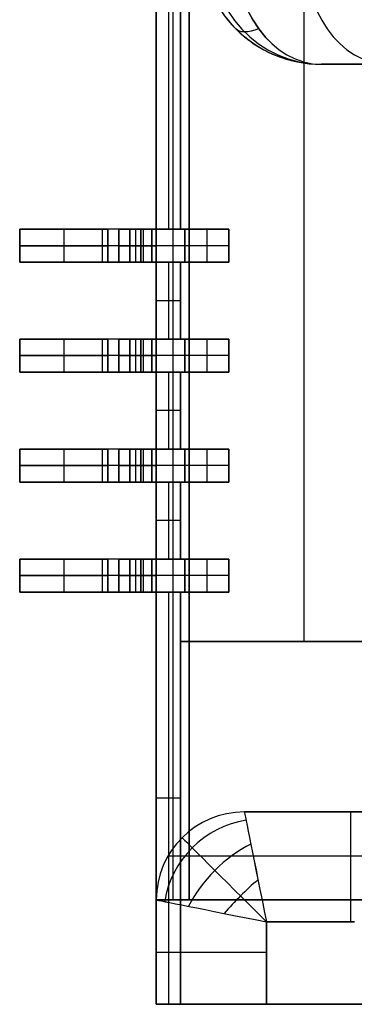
# Model space of a CAD drawing. Extents: x -64 to 57, y 4 to 161.
# Tile 247 of 256: x 6.32 to 7.84, y 128.89 to 133.37. Entities that reach past the tile are written whole.
import ezdxf

# ---------------------------------------------------------------- set-up
doc = ezdxf.new("R2010")
doc.units = 0
doc.layers.add('DEFAULT', color=7, linetype='CONTINUOUS')

msp = doc.modelspace()

# ---------------------------------------------------------------- linework, layer by layer
at = {"layer": 'DEFAULT', "color": 254}
for p, q in [((6.941, 129.3669, 39.8166), (6.941, 150.3169, 39.8166)), ((6.941, 150.3169, 39.8166), (6.941, 129.3669, 39.8166)), ((7.016, 150.3169, 39.8916), (7.016, 129.3669, 39.8916)), ((7.091, 129.3669, 39.9666), (7.091, 150.3169, 39.9666)), ((7.091, 150.3169, 39.9666), (7.091, 129.3669, 39.9666)), ((7.611, 149.1419, 37.6866), (7.611, 130.5419, 37.6866)), ((6.941, 134.7669, 38.6216), (6.941, 132.4169, 38.6216)), ((6.941, 132.4169, 38.6216), (6.941, 134.7669, 38.6216)), ((6.996, 134.7669, 38.6216), (6.996, 132.4169, 38.6216)), ((7.051, 134.7669, 37.6866), (7.051, 132.4169, 37.6866)), ((7.051, 134.7669, 38.6216), (7.051, 132.4169, 38.6216)), ((7.051, 132.4169, 37.6866), (7.051, 134.7669, 37.6866)), ((7.051, 132.4169, 38.1541), (7.051, 134.7669, 38.1541)), ((7.051, 132.4169, 38.6216), (7.051, 134.7669, 38.6216)), ((7.691, 133.1669, 39.9666), (7.691, 133.1669, 40.4051)), ((7.691, 133.1669, 40.4051), (8.3715, 133.1669, 41.0855)), ((7.691, 133.1669, 39.9666), (7.691, 133.1669, 40.4051)), ((8.731, 133.1669, 39.9666), (7.691, 133.1669, 39.9666)), ((10.521, 133.1669, 40.236), (7.691, 133.1669, 40.236)), ((7.691, 133.1669, 39.9666), (8.731, 133.1669, 39.9666)), ((7.691, 133.1669, 40.4051), (8.3715, 133.1669, 41.0855)), ((6.321, 132.4169, 37.5166), (6.321, 132.2669, 37.5166)), ((7.071, 132.4169, 37.5166), (6.321, 132.4169, 37.5166)), ((6.321, 132.4169, 37.7666), (6.321, 132.2669, 37.7666)), ((6.321, 132.4169, 37.5166), (6.321, 132.4169, 37.7666)), ((6.321, 132.2669, 37.5166), (6.321, 132.4169, 37.5166)), ((6.321, 132.4169, 37.6416), (6.321, 132.2669, 37.6416)), ((6.321, 132.4169, 37.7666), (6.721, 132.4169, 37.7666)), ((6.321, 132.2669, 37.7666), (6.321, 132.4169, 37.7666)), ((7.071, 132.4169, 37.5166), (6.321, 132.4169, 37.5166)), ((6.321, 132.4169, 37.5166), (6.321, 132.4169, 37.7666)), ((6.321, 132.4169, 37.7666), (6.721, 132.4169, 37.7666)), ((6.521, 132.4169, 37.7666), (6.521, 132.2669, 37.7666)), ((6.696, 132.4169, 37.5166), (6.696, 132.2669, 37.5166)), ((6.721, 132.4169, 37.7666), (6.721, 132.2669, 37.7666)), ((6.721, 132.2669, 37.7666), (6.721, 132.4169, 37.7666)), ((6.771, 132.4169, 37.8166), (6.771, 132.2669, 37.8166)), ((6.771, 132.2669, 37.8166), (6.771, 132.4169, 37.8166)), ((6.771, 132.4169, 39.0966), (6.771, 132.2669, 39.0966)), ((6.771, 132.4169, 37.8166), (6.771, 132.4169, 39.0966)), ((6.771, 132.4169, 38.4566), (6.771, 132.2669, 38.4566)), ((6.771, 132.4169, 39.0966), (6.871, 132.4169, 39.0966)), ((6.771, 132.2669, 39.0966), (6.771, 132.4169, 39.0966)), ((6.771, 132.4169, 37.8166), (6.771, 132.4169, 39.0966)), ((6.771, 132.4169, 39.0966), (6.871, 132.4169, 39.0966)), ((7.051, 132.4169, 38.5316), (6.771, 132.4169, 38.5316)), ((6.796, 132.4169, 37.5166), (6.796, 132.4169, 39.0966)), ((6.821, 132.4169, 39.0966), (6.821, 132.2669, 39.0966)), ((6.821, 132.4169, 39.2466), (6.821, 132.2669, 39.2466)), ((6.871, 132.4169, 39.2466), (6.821, 132.4169, 39.2466)), ((6.821, 132.2669, 39.5466), (6.821, 132.4169, 39.5466)), ((6.821, 132.4169, 39.5466), (6.821, 132.4169, 39.2466)), ((6.821, 132.4169, 39.2466), (6.821, 132.2669, 39.2466)), ((6.821, 132.4169, 39.3966), (6.821, 132.2669, 39.3966)), ((6.821, 132.4169, 39.5466), (6.941, 132.4169, 39.5466)), ((6.821, 132.2669, 39.5466), (6.821, 132.4169, 39.5466)), ((6.871, 132.4169, 39.2466), (6.821, 132.4169, 39.2466)), ((6.821, 132.4169, 39.2466), (6.821, 132.4169, 39.5466)), ((6.821, 132.4169, 39.5466), (6.941, 132.4169, 39.5466)), ((6.846, 132.4169, 39.2466), (6.846, 132.2669, 39.2466)), ((6.871, 132.4169, 39.0966), (6.871, 132.2669, 39.0966)), ((6.871, 132.2669, 39.0966), (6.871, 132.4169, 39.0966)), ((6.871, 132.4169, 39.2466), (6.871, 132.2669, 39.2466)), ((6.871, 132.2669, 39.2466), (6.871, 132.4169, 39.2466)), ((6.881, 132.4169, 39.5466), (6.881, 132.2669, 39.5466)), ((6.921, 132.4169, 39.1466), (6.921, 132.2669, 39.1466)), ((6.921, 132.4169, 39.1966), (6.921, 132.2669, 39.1966)), ((6.921, 132.4169, 39.1466), (6.921, 132.4169, 39.1966)), ((6.921, 132.2669, 39.1466), (6.921, 132.4169, 39.1466)), ((6.921, 132.4169, 39.1716), (6.921, 132.2669, 39.1716)), ((6.921, 132.2669, 39.1966), (6.921, 132.4169, 39.1966)), ((6.921, 132.4169, 39.1466), (6.921, 132.4169, 39.1966)), ((6.941, 132.4169, 39.5466), (6.941, 132.2669, 39.5466)), ((6.941, 132.4169, 38.6216), (7.051, 132.4169, 38.6216)), ((6.941, 132.4169, 39.5466), (6.941, 132.4169, 38.6216)), ((6.941, 132.4169, 38.6216), (7.051, 132.4169, 38.6216)), ((6.941, 132.4169, 39.5466), (6.941, 132.4169, 38.6216)), ((6.941, 132.2669, 39.5466), (6.941, 132.4169, 39.5466)), ((7.051, 132.4169, 37.6866), (7.271, 132.4169, 37.6866)), ((7.051, 132.4169, 38.6216), (7.051, 132.4169, 37.6866)), ((7.051, 132.4169, 38.6216), (7.051, 132.4169, 37.6866)), ((7.051, 132.4169, 37.6866), (7.271, 132.4169, 37.6866)), ((7.071, 132.4169, 37.5166), (7.071, 132.2669, 37.5166)), ((7.271, 132.4169, 37.5966), (7.071, 132.4169, 37.5166)), ((7.071, 132.2669, 37.5166), (7.071, 132.4169, 37.5166)), ((7.271, 132.4169, 37.5966), (7.071, 132.4169, 37.5166)), ((7.171, 132.4169, 37.5566), (7.171, 132.2669, 37.5566)), ((7.271, 132.4169, 37.6866), (7.271, 132.2669, 37.6866)), ((7.271, 132.2669, 37.6866), (7.271, 132.4169, 37.6866)), ((7.271, 132.4169, 37.5966), (7.271, 132.2669, 37.5966)), ((7.271, 132.4169, 37.6866), (7.271, 132.4169, 37.5966)), ((7.271, 132.4169, 37.6416), (7.271, 132.2669, 37.6416)), ((7.271, 132.2669, 37.5966), (7.271, 132.4169, 37.5966)), ((7.271, 132.4169, 37.6866), (7.271, 132.4169, 37.5966)), ((7.071, 132.3419, 37.5166), (6.321, 132.3419, 37.5166)), ((6.321, 132.3419, 37.5166), (6.321, 132.3419, 37.7666)), ((6.321, 132.3419, 37.7666), (6.721, 132.3419, 37.7666)), ((6.771, 132.3419, 37.8166), (6.771, 132.3419, 39.0966)), ((6.771, 132.3419, 39.0966), (6.871, 132.3419, 39.0966)), ((6.871, 132.3419, 39.2466), (6.821, 132.3419, 39.2466)), ((6.821, 132.3419, 39.5466), (6.821, 132.3419, 39.2466)), ((6.821, 132.3419, 39.5466), (6.941, 132.3419, 39.5466)), ((6.921, 132.3419, 39.1466), (6.921, 132.3419, 39.1966)), ((7.271, 132.3419, 37.5966), (7.071, 132.3419, 37.5166)), ((7.271, 132.3419, 37.6866), (7.271, 132.3419, 37.5966)), ((6.321, 132.2669, 37.5166), (7.071, 132.2669, 37.5166)), ((6.321, 132.2669, 37.7666), (6.321, 132.2669, 37.5166)), ((6.721, 132.2669, 37.7666), (6.321, 132.2669, 37.7666)), ((6.321, 132.2669, 37.7666), (6.721, 132.2669, 37.7666)), ((6.321, 132.2669, 37.5166), (6.321, 132.2669, 37.7666)), ((7.071, 132.2669, 37.5166), (6.321, 132.2669, 37.5166)), ((6.771, 132.2669, 39.0966), (6.771, 132.2669, 37.8166)), ((6.871, 132.2669, 39.0966), (6.771, 132.2669, 39.0966)), ((6.771, 132.2669, 39.0966), (6.871, 132.2669, 39.0966)), ((6.771, 132.2669, 37.8166), (6.771, 132.2669, 39.0966)), ((7.051, 132.2669, 38.5316), (6.771, 132.2669, 38.5316)), ((6.796, 132.2669, 37.5166), (6.796, 132.2669, 39.0966)), ((6.821, 132.2669, 39.2466), (6.871, 132.2669, 39.2466)), ((6.821, 132.2669, 39.2466), (6.821, 132.2669, 39.5466)), ((6.821, 132.2669, 39.5466), (6.941, 132.2669, 39.5466)), ((6.821, 132.2669, 39.2466), (6.821, 132.2669, 39.5466)), ((6.871, 132.2669, 39.2466), (6.821, 132.2669, 39.2466)), ((6.941, 132.2669, 39.5466), (6.821, 132.2669, 39.5466)), ((6.921, 132.2669, 39.1966), (6.921, 132.2669, 39.1466)), ((6.921, 132.2669, 39.1466), (6.921, 132.2669, 39.1966)), ((7.051, 132.2669, 38.6216), (6.941, 132.2669, 38.6216)), ((6.941, 132.2669, 38.6216), (6.941, 131.9169, 38.6216)), ((6.941, 132.2669, 38.6216), (7.051, 132.2669, 38.6216)), ((6.941, 132.2669, 39.5466), (6.941, 132.2669, 38.6216)), ((6.941, 132.2669, 38.6216), (6.941, 132.2669, 39.5466)), ((6.941, 131.9169, 38.6216), (6.941, 132.2669, 38.6216)), ((6.996, 132.2669, 38.6216), (6.996, 131.9169, 38.6216)), ((7.051, 132.2669, 37.6866), (7.051, 131.9169, 37.6866)), ((7.271, 132.2669, 37.6866), (7.051, 132.2669, 37.6866)), ((7.051, 132.2669, 37.6866), (7.051, 132.2669, 38.6216)), ((7.051, 131.9169, 37.6866), (7.051, 132.2669, 37.6866)), ((7.051, 132.2669, 38.6216), (7.051, 131.9169, 38.6216)), ((7.051, 131.9169, 38.1541), (7.051, 132.2669, 38.1541)), ((7.051, 131.9169, 38.6216), (7.051, 132.2669, 38.6216)), ((7.051, 132.2669, 37.6866), (7.271, 132.2669, 37.6866)), ((7.051, 132.2669, 38.6216), (7.051, 132.2669, 37.6866)), ((7.071, 132.2669, 37.5166), (7.271, 132.2669, 37.5966)), ((7.271, 132.2669, 37.5966), (7.071, 132.2669, 37.5166)), ((7.271, 132.2669, 37.5966), (7.271, 132.2669, 37.6866)), ((7.271, 132.2669, 37.6866), (7.271, 132.2669, 37.5966)), ((7.051, 132.0919, 38.6216), (6.941, 132.0919, 38.6216)), ((7.051, 132.0919, 37.6866), (7.051, 132.0919, 38.6216)), ((6.321, 131.9169, 37.5166), (6.321, 131.7669, 37.5166)), ((7.071, 131.9169, 37.5166), (6.321, 131.9169, 37.5166)), ((6.321, 131.9169, 37.7666), (6.321, 131.7669, 37.7666)), ((6.321, 131.9169, 37.5166), (6.321, 131.9169, 37.7666)), ((6.321, 131.7669, 37.5166), (6.321, 131.9169, 37.5166)), ((6.321, 131.9169, 37.6416), (6.321, 131.7669, 37.6416)), ((6.321, 131.9169, 37.7666), (6.721, 131.9169, 37.7666)), ((6.321, 131.7669, 37.7666), (6.321, 131.9169, 37.7666)), ((7.071, 131.9169, 37.5166), (6.321, 131.9169, 37.5166)), ((6.321, 131.9169, 37.5166), (6.321, 131.9169, 37.7666)), ((6.321, 131.9169, 37.7666), (6.721, 131.9169, 37.7666)), ((6.521, 131.9169, 37.7666), (6.521, 131.7669, 37.7666)), ((6.696, 131.9169, 37.5166), (6.696, 131.7669, 37.5166)), ((6.721, 131.9169, 37.7666), (6.721, 131.7669, 37.7666)), ((6.721, 131.7669, 37.7666), (6.721, 131.9169, 37.7666)), ((6.771, 131.9169, 37.8166), (6.771, 131.7669, 37.8166)), ((6.771, 131.7669, 37.8166), (6.771, 131.9169, 37.8166)), ((6.771, 131.9169, 39.0966), (6.771, 131.7669, 39.0966)), ((6.771, 131.9169, 37.8166), (6.771, 131.9169, 39.0966)), ((6.771, 131.9169, 38.4566), (6.771, 131.7669, 38.4566)), ((6.771, 131.9169, 39.0966), (6.871, 131.9169, 39.0966)), ((6.771, 131.7669, 39.0966), (6.771, 131.9169, 39.0966)), ((6.771, 131.9169, 37.8166), (6.771, 131.9169, 39.0966)), ((6.771, 131.9169, 39.0966), (6.871, 131.9169, 39.0966)), ((7.051, 131.9169, 38.5316), (6.771, 131.9169, 38.5316)), ((6.796, 131.9169, 37.5166), (6.796, 131.9169, 39.0966)), ((6.821, 131.9169, 39.0966), (6.821, 131.7669, 39.0966)), ((6.821, 131.9169, 39.2466), (6.821, 131.7669, 39.2466)), ((6.871, 131.9169, 39.2466), (6.821, 131.9169, 39.2466)), ((6.821, 131.7669, 39.5466), (6.821, 131.9169, 39.5466)), ((6.821, 131.9169, 39.5466), (6.821, 131.9169, 39.2466)), ((6.821, 131.9169, 39.2466), (6.821, 131.7669, 39.2466)), ((6.821, 131.9169, 39.3966), (6.821, 131.7669, 39.3966)), ((6.821, 131.9169, 39.5466), (6.941, 131.9169, 39.5466)), ((6.821, 131.7669, 39.5466), (6.821, 131.9169, 39.5466)), ((6.871, 131.9169, 39.2466), (6.821, 131.9169, 39.2466)), ((6.821, 131.9169, 39.2466), (6.821, 131.9169, 39.5466)), ((6.821, 131.9169, 39.5466), (6.941, 131.9169, 39.5466)), ((6.846, 131.9169, 39.2466), (6.846, 131.7669, 39.2466)), ((6.871, 131.9169, 39.0966), (6.871, 131.7669, 39.0966)), ((6.871, 131.7669, 39.0966), (6.871, 131.9169, 39.0966)), ((6.871, 131.9169, 39.2466), (6.871, 131.7669, 39.2466)), ((6.871, 131.7669, 39.2466), (6.871, 131.9169, 39.2466)), ((6.881, 131.9169, 39.5466), (6.881, 131.7669, 39.5466)), ((6.921, 131.9169, 39.1466), (6.921, 131.7669, 39.1466)), ((6.921, 131.9169, 39.1966), (6.921, 131.7669, 39.1966)), ((6.921, 131.9169, 39.1466), (6.921, 131.9169, 39.1966)), ((6.921, 131.7669, 39.1466), (6.921, 131.9169, 39.1466)), ((6.921, 131.9169, 39.1716), (6.921, 131.7669, 39.1716)), ((6.921, 131.7669, 39.1966), (6.921, 131.9169, 39.1966)), ((6.921, 131.9169, 39.1466), (6.921, 131.9169, 39.1966)), ((6.941, 131.9169, 39.5466), (6.941, 131.7669, 39.5466)), ((6.941, 131.9169, 38.6216), (7.051, 131.9169, 38.6216)), ((6.941, 131.9169, 39.5466), (6.941, 131.9169, 38.6216)), ((6.941, 131.9169, 38.6216), (7.051, 131.9169, 38.6216)), ((6.941, 131.9169, 39.5466), (6.941, 131.9169, 38.6216)), ((6.941, 131.7669, 39.5466), (6.941, 131.9169, 39.5466)), ((7.051, 131.9169, 37.6866), (7.271, 131.9169, 37.6866)), ((7.051, 131.9169, 38.6216), (7.051, 131.9169, 37.6866)), ((7.051, 131.9169, 38.6216), (7.051, 131.9169, 37.6866)), ((7.051, 131.9169, 37.6866), (7.271, 131.9169, 37.6866)), ((7.071, 131.9169, 37.5166), (7.071, 131.7669, 37.5166)), ((7.271, 131.9169, 37.5966), (7.071, 131.9169, 37.5166)), ((7.071, 131.7669, 37.5166), (7.071, 131.9169, 37.5166)), ((7.271, 131.9169, 37.5966), (7.071, 131.9169, 37.5166)), ((7.171, 131.9169, 37.5566), (7.171, 131.7669, 37.5566)), ((7.271, 131.9169, 37.6866), (7.271, 131.7669, 37.6866)), ((7.271, 131.7669, 37.6866), (7.271, 131.9169, 37.6866)), ((7.271, 131.9169, 37.5966), (7.271, 131.7669, 37.5966)), ((7.271, 131.9169, 37.6866), (7.271, 131.9169, 37.5966)), ((7.271, 131.9169, 37.6416), (7.271, 131.7669, 37.6416)), ((7.271, 131.7669, 37.5966), (7.271, 131.9169, 37.5966)), ((7.271, 131.9169, 37.6866), (7.271, 131.9169, 37.5966)), ((7.071, 131.8419, 37.5166), (6.321, 131.8419, 37.5166)), ((6.321, 131.8419, 37.5166), (6.321, 131.8419, 37.7666)), ((6.321, 131.8419, 37.7666), (6.721, 131.8419, 37.7666)), ((6.771, 131.8419, 37.8166), (6.771, 131.8419, 39.0966)), ((6.771, 131.8419, 39.0966), (6.871, 131.8419, 39.0966)), ((6.871, 131.8419, 39.2466), (6.821, 131.8419, 39.2466)), ((6.821, 131.8419, 39.5466), (6.821, 131.8419, 39.2466)), ((6.821, 131.8419, 39.5466), (6.941, 131.8419, 39.5466)), ((6.921, 131.8419, 39.1466), (6.921, 131.8419, 39.1966)), ((7.271, 131.8419, 37.5966), (7.071, 131.8419, 37.5166)), ((7.271, 131.8419, 37.6866), (7.271, 131.8419, 37.5966)), ((6.321, 131.7669, 37.5166), (7.071, 131.7669, 37.5166)), ((6.321, 131.7669, 37.7666), (6.321, 131.7669, 37.5166)), ((6.721, 131.7669, 37.7666), (6.321, 131.7669, 37.7666)), ((6.321, 131.7669, 37.7666), (6.721, 131.7669, 37.7666)), ((6.321, 131.7669, 37.5166), (6.321, 131.7669, 37.7666)), ((7.071, 131.7669, 37.5166), (6.321, 131.7669, 37.5166)), ((6.771, 131.7669, 39.0966), (6.771, 131.7669, 37.8166)), ((6.871, 131.7669, 39.0966), (6.771, 131.7669, 39.0966)), ((6.771, 131.7669, 39.0966), (6.871, 131.7669, 39.0966)), ((6.771, 131.7669, 37.8166), (6.771, 131.7669, 39.0966)), ((7.051, 131.7669, 38.5316), (6.771, 131.7669, 38.5316)), ((6.796, 131.7669, 37.5166), (6.796, 131.7669, 39.0966)), ((6.821, 131.7669, 39.2466), (6.871, 131.7669, 39.2466)), ((6.821, 131.7669, 39.2466), (6.821, 131.7669, 39.5466)), ((6.821, 131.7669, 39.5466), (6.941, 131.7669, 39.5466)), ((6.821, 131.7669, 39.2466), (6.821, 131.7669, 39.5466)), ((6.871, 131.7669, 39.2466), (6.821, 131.7669, 39.2466)), ((6.941, 131.7669, 39.5466), (6.821, 131.7669, 39.5466)), ((6.921, 131.7669, 39.1966), (6.921, 131.7669, 39.1466)), ((6.921, 131.7669, 39.1466), (6.921, 131.7669, 39.1966)), ((7.051, 131.7669, 38.6216), (6.941, 131.7669, 38.6216)), ((6.941, 131.7669, 38.6216), (6.941, 131.4169, 38.6216)), ((6.941, 131.7669, 38.6216), (7.051, 131.7669, 38.6216)), ((6.941, 131.7669, 39.5466), (6.941, 131.7669, 38.6216)), ((6.941, 131.7669, 38.6216), (6.941, 131.7669, 39.5466)), ((6.941, 131.4169, 38.6216), (6.941, 131.7669, 38.6216)), ((6.996, 131.7669, 38.6216), (6.996, 131.4169, 38.6216)), ((7.051, 131.7669, 37.6866), (7.051, 131.4169, 37.6866)), ((7.271, 131.7669, 37.6866), (7.051, 131.7669, 37.6866)), ((7.051, 131.7669, 37.6866), (7.051, 131.7669, 38.6216)), ((7.051, 131.4169, 37.6866), (7.051, 131.7669, 37.6866)), ((7.051, 131.7669, 38.6216), (7.051, 131.4169, 38.6216)), ((7.051, 131.4169, 38.1541), (7.051, 131.7669, 38.1541)), ((7.051, 131.4169, 38.6216), (7.051, 131.7669, 38.6216)), ((7.051, 131.7669, 37.6866), (7.271, 131.7669, 37.6866)), ((7.051, 131.7669, 38.6216), (7.051, 131.7669, 37.6866)), ((7.071, 131.7669, 37.5166), (7.271, 131.7669, 37.5966)), ((7.271, 131.7669, 37.5966), (7.071, 131.7669, 37.5166)), ((7.271, 131.7669, 37.5966), (7.271, 131.7669, 37.6866)), ((7.271, 131.7669, 37.6866), (7.271, 131.7669, 37.5966)), ((7.051, 131.5919, 38.6216), (6.941, 131.5919, 38.6216)), ((7.051, 131.5919, 37.6866), (7.051, 131.5919, 38.6216)), ((6.321, 131.4169, 37.5166), (6.321, 131.2669, 37.5166)), ((7.071, 131.4169, 37.5166), (6.321, 131.4169, 37.5166)), ((6.321, 131.4169, 37.7666), (6.321, 131.2669, 37.7666)), ((6.321, 131.4169, 37.5166), (6.321, 131.4169, 37.7666)), ((6.321, 131.2669, 37.5166), (6.321, 131.4169, 37.5166)), ((6.321, 131.4169, 37.6416), (6.321, 131.2669, 37.6416)), ((6.321, 131.4169, 37.7666), (6.721, 131.4169, 37.7666)), ((6.321, 131.2669, 37.7666), (6.321, 131.4169, 37.7666)), ((7.071, 131.4169, 37.5166), (6.321, 131.4169, 37.5166)), ((6.321, 131.4169, 37.5166), (6.321, 131.4169, 37.7666)), ((6.321, 131.4169, 37.7666), (6.721, 131.4169, 37.7666)), ((6.521, 131.4169, 37.7666), (6.521, 131.2669, 37.7666)), ((6.696, 131.4169, 37.5166), (6.696, 131.2669, 37.5166)), ((6.721, 131.4169, 37.7666), (6.721, 131.2669, 37.7666)), ((6.721, 131.2669, 37.7666), (6.721, 131.4169, 37.7666)), ((6.771, 131.4169, 37.8166), (6.771, 131.2669, 37.8166)), ((6.771, 131.2669, 37.8166), (6.771, 131.4169, 37.8166)), ((6.771, 131.4169, 39.0966), (6.771, 131.2669, 39.0966)), ((6.771, 131.4169, 37.8166), (6.771, 131.4169, 39.0966)), ((6.771, 131.4169, 38.4566), (6.771, 131.2669, 38.4566)), ((6.771, 131.4169, 39.0966), (6.871, 131.4169, 39.0966)), ((6.771, 131.2669, 39.0966), (6.771, 131.4169, 39.0966)), ((6.771, 131.4169, 37.8166), (6.771, 131.4169, 39.0966)), ((6.771, 131.4169, 39.0966), (6.871, 131.4169, 39.0966)), ((7.051, 131.4169, 38.5316), (6.771, 131.4169, 38.5316)), ((6.796, 131.4169, 37.5166), (6.796, 131.4169, 39.0966)), ((6.821, 131.4169, 39.0966), (6.821, 131.2669, 39.0966)), ((6.821, 131.4169, 39.2466), (6.821, 131.2669, 39.2466)), ((6.871, 131.4169, 39.2466), (6.821, 131.4169, 39.2466)), ((6.821, 131.2669, 39.5466), (6.821, 131.4169, 39.5466)), ((6.821, 131.4169, 39.5466), (6.821, 131.4169, 39.2466)), ((6.821, 131.4169, 39.2466), (6.821, 131.2669, 39.2466)), ((6.821, 131.4169, 39.3966), (6.821, 131.2669, 39.3966)), ((6.821, 131.4169, 39.5466), (6.941, 131.4169, 39.5466)), ((6.821, 131.2669, 39.5466), (6.821, 131.4169, 39.5466)), ((6.871, 131.4169, 39.2466), (6.821, 131.4169, 39.2466)), ((6.821, 131.4169, 39.2466), (6.821, 131.4169, 39.5466)), ((6.821, 131.4169, 39.5466), (6.941, 131.4169, 39.5466)), ((6.846, 131.4169, 39.2466), (6.846, 131.2669, 39.2466)), ((6.871, 131.4169, 39.0966), (6.871, 131.2669, 39.0966)), ((6.871, 131.2669, 39.0966), (6.871, 131.4169, 39.0966)), ((6.871, 131.4169, 39.2466), (6.871, 131.2669, 39.2466)), ((6.871, 131.2669, 39.2466), (6.871, 131.4169, 39.2466)), ((6.881, 131.4169, 39.5466), (6.881, 131.2669, 39.5466)), ((6.921, 131.4169, 39.1466), (6.921, 131.2669, 39.1466)), ((6.921, 131.4169, 39.1966), (6.921, 131.2669, 39.1966)), ((6.921, 131.4169, 39.1466), (6.921, 131.4169, 39.1966)), ((6.921, 131.2669, 39.1466), (6.921, 131.4169, 39.1466)), ((6.921, 131.4169, 39.1716), (6.921, 131.2669, 39.1716)), ((6.921, 131.2669, 39.1966), (6.921, 131.4169, 39.1966)), ((6.921, 131.4169, 39.1466), (6.921, 131.4169, 39.1966)), ((6.941, 131.4169, 39.5466), (6.941, 131.2669, 39.5466)), ((6.941, 131.4169, 38.6216), (7.051, 131.4169, 38.6216)), ((6.941, 131.4169, 39.5466), (6.941, 131.4169, 38.6216)), ((6.941, 131.4169, 38.6216), (7.051, 131.4169, 38.6216)), ((6.941, 131.4169, 39.5466), (6.941, 131.4169, 38.6216)), ((6.941, 131.2669, 39.5466), (6.941, 131.4169, 39.5466)), ((7.051, 131.4169, 37.6866), (7.271, 131.4169, 37.6866)), ((7.051, 131.4169, 38.6216), (7.051, 131.4169, 37.6866)), ((7.051, 131.4169, 38.6216), (7.051, 131.4169, 37.6866)), ((7.051, 131.4169, 37.6866), (7.271, 131.4169, 37.6866)), ((7.071, 131.4169, 37.5166), (7.071, 131.2669, 37.5166)), ((7.271, 131.4169, 37.5966), (7.071, 131.4169, 37.5166)), ((7.071, 131.2669, 37.5166), (7.071, 131.4169, 37.5166)), ((7.271, 131.4169, 37.5966), (7.071, 131.4169, 37.5166)), ((7.171, 131.4169, 37.5566), (7.171, 131.2669, 37.5566)), ((7.271, 131.4169, 37.6866), (7.271, 131.2669, 37.6866)), ((7.271, 131.2669, 37.6866), (7.271, 131.4169, 37.6866)), ((7.271, 131.4169, 37.5966), (7.271, 131.2669, 37.5966)), ((7.271, 131.4169, 37.6866), (7.271, 131.4169, 37.5966)), ((7.271, 131.4169, 37.6416), (7.271, 131.2669, 37.6416)), ((7.271, 131.2669, 37.5966), (7.271, 131.4169, 37.5966)), ((7.271, 131.4169, 37.6866), (7.271, 131.4169, 37.5966)), ((7.071, 131.3419, 37.5166), (6.321, 131.3419, 37.5166)), ((6.321, 131.3419, 37.5166), (6.321, 131.3419, 37.7666)), ((6.321, 131.3419, 37.7666), (6.721, 131.3419, 37.7666)), ((6.771, 131.3419, 37.8166), (6.771, 131.3419, 39.0966)), ((6.771, 131.3419, 39.0966), (6.871, 131.3419, 39.0966)), ((6.871, 131.3419, 39.2466), (6.821, 131.3419, 39.2466)), ((6.821, 131.3419, 39.5466), (6.821, 131.3419, 39.2466)), ((6.821, 131.3419, 39.5466), (6.941, 131.3419, 39.5466)), ((6.921, 131.3419, 39.1466), (6.921, 131.3419, 39.1966)), ((7.271, 131.3419, 37.5966), (7.071, 131.3419, 37.5166)), ((7.271, 131.3419, 37.6866), (7.271, 131.3419, 37.5966)), ((6.321, 131.2669, 37.5166), (7.071, 131.2669, 37.5166)), ((6.321, 131.2669, 37.7666), (6.321, 131.2669, 37.5166)), ((6.721, 131.2669, 37.7666), (6.321, 131.2669, 37.7666)), ((6.321, 131.2669, 37.7666), (6.721, 131.2669, 37.7666)), ((6.321, 131.2669, 37.5166), (6.321, 131.2669, 37.7666)), ((7.071, 131.2669, 37.5166), (6.321, 131.2669, 37.5166)), ((6.771, 131.2669, 39.0966), (6.771, 131.2669, 37.8166)), ((6.871, 131.2669, 39.0966), (6.771, 131.2669, 39.0966)), ((6.771, 131.2669, 39.0966), (6.871, 131.2669, 39.0966)), ((6.771, 131.2669, 37.8166), (6.771, 131.2669, 39.0966)), ((7.051, 131.2669, 38.5316), (6.771, 131.2669, 38.5316)), ((6.796, 131.2669, 37.5166), (6.796, 131.2669, 39.0966)), ((6.821, 131.2669, 39.2466), (6.871, 131.2669, 39.2466)), ((6.821, 131.2669, 39.2466), (6.821, 131.2669, 39.5466)), ((6.821, 131.2669, 39.5466), (6.941, 131.2669, 39.5466)), ((6.821, 131.2669, 39.2466), (6.821, 131.2669, 39.5466)), ((6.871, 131.2669, 39.2466), (6.821, 131.2669, 39.2466)), ((6.941, 131.2669, 39.5466), (6.821, 131.2669, 39.5466)), ((6.921, 131.2669, 39.1966), (6.921, 131.2669, 39.1466)), ((6.921, 131.2669, 39.1466), (6.921, 131.2669, 39.1966)), ((7.051, 131.2669, 38.6216), (6.941, 131.2669, 38.6216)), ((6.941, 131.2669, 38.6216), (6.941, 130.9169, 38.6216)), ((6.941, 131.2669, 38.6216), (7.051, 131.2669, 38.6216)), ((6.941, 131.2669, 39.5466), (6.941, 131.2669, 38.6216)), ((6.941, 131.2669, 38.6216), (6.941, 131.2669, 39.5466)), ((6.941, 130.9169, 38.6216), (6.941, 131.2669, 38.6216)), ((6.996, 131.2669, 38.6216), (6.996, 130.9169, 38.6216)), ((7.051, 131.2669, 37.6866), (7.051, 130.9169, 37.6866)), ((7.271, 131.2669, 37.6866), (7.051, 131.2669, 37.6866)), ((7.051, 131.2669, 37.6866), (7.051, 131.2669, 38.6216)), ((7.051, 130.9169, 37.6866), (7.051, 131.2669, 37.6866)), ((7.051, 131.2669, 38.6216), (7.051, 130.9169, 38.6216)), ((7.051, 130.9169, 38.1541), (7.051, 131.2669, 38.1541)), ((7.051, 130.9169, 38.6216), (7.051, 131.2669, 38.6216)), ((7.051, 131.2669, 37.6866), (7.271, 131.2669, 37.6866)), ((7.051, 131.2669, 38.6216), (7.051, 131.2669, 37.6866)), ((7.071, 131.2669, 37.5166), (7.271, 131.2669, 37.5966)), ((7.271, 131.2669, 37.5966), (7.071, 131.2669, 37.5166)), ((7.271, 131.2669, 37.5966), (7.271, 131.2669, 37.6866)), ((7.271, 131.2669, 37.6866), (7.271, 131.2669, 37.5966)), ((7.051, 131.0919, 38.6216), (6.941, 131.0919, 38.6216)), ((7.051, 131.0919, 37.6866), (7.051, 131.0919, 38.6216)), ((6.321, 130.9169, 37.5166), (6.321, 130.7669, 37.5166)), ((7.071, 130.9169, 37.5166), (6.321, 130.9169, 37.5166)), ((6.321, 130.9169, 37.7666), (6.321, 130.7669, 37.7666)), ((6.321, 130.9169, 37.5166), (6.321, 130.9169, 37.7666)), ((6.321, 130.7669, 37.5166), (6.321, 130.9169, 37.5166)), ((6.321, 130.9169, 37.6416), (6.321, 130.7669, 37.6416)), ((6.321, 130.9169, 37.7666), (6.721, 130.9169, 37.7666)), ((6.321, 130.7669, 37.7666), (6.321, 130.9169, 37.7666)), ((7.071, 130.9169, 37.5166), (6.321, 130.9169, 37.5166)), ((6.321, 130.9169, 37.5166), (6.321, 130.9169, 37.7666)), ((6.321, 130.9169, 37.7666), (6.721, 130.9169, 37.7666)), ((6.521, 130.9169, 37.7666), (6.521, 130.7669, 37.7666)), ((6.696, 130.9169, 37.5166), (6.696, 130.7669, 37.5166)), ((6.721, 130.9169, 37.7666), (6.721, 130.7669, 37.7666)), ((6.721, 130.7669, 37.7666), (6.721, 130.9169, 37.7666)), ((6.771, 130.9169, 37.8166), (6.771, 130.7669, 37.8166)), ((6.771, 130.7669, 37.8166), (6.771, 130.9169, 37.8166)), ((6.771, 130.9169, 39.0966), (6.771, 130.7669, 39.0966)), ((6.771, 130.9169, 37.8166), (6.771, 130.9169, 39.0966)), ((6.771, 130.9169, 38.4566), (6.771, 130.7669, 38.4566)), ((6.771, 130.9169, 39.0966), (6.871, 130.9169, 39.0966)), ((6.771, 130.7669, 39.0966), (6.771, 130.9169, 39.0966)), ((6.771, 130.9169, 37.8166), (6.771, 130.9169, 39.0966)), ((6.771, 130.9169, 39.0966), (6.871, 130.9169, 39.0966)), ((7.051, 130.9169, 38.5316), (6.771, 130.9169, 38.5316)), ((6.796, 130.9169, 37.5166), (6.796, 130.9169, 39.0966)), ((6.821, 130.9169, 39.0966), (6.821, 130.7669, 39.0966)), ((6.821, 130.9169, 39.2466), (6.821, 130.7669, 39.2466)), ((6.871, 130.9169, 39.2466), (6.821, 130.9169, 39.2466)), ((6.821, 130.7669, 39.5466), (6.821, 130.9169, 39.5466)), ((6.821, 130.9169, 39.5466), (6.821, 130.9169, 39.2466)), ((6.821, 130.9169, 39.2466), (6.821, 130.7669, 39.2466)), ((6.821, 130.9169, 39.3966), (6.821, 130.7669, 39.3966)), ((6.821, 130.9169, 39.5466), (6.941, 130.9169, 39.5466)), ((6.821, 130.7669, 39.5466), (6.821, 130.9169, 39.5466)), ((6.871, 130.9169, 39.2466), (6.821, 130.9169, 39.2466)), ((6.821, 130.9169, 39.2466), (6.821, 130.9169, 39.5466)), ((6.821, 130.9169, 39.5466), (6.941, 130.9169, 39.5466)), ((6.846, 130.9169, 39.2466), (6.846, 130.7669, 39.2466)), ((6.871, 130.9169, 39.0966), (6.871, 130.7669, 39.0966)), ((6.871, 130.7669, 39.0966), (6.871, 130.9169, 39.0966)), ((6.871, 130.9169, 39.2466), (6.871, 130.7669, 39.2466)), ((6.871, 130.7669, 39.2466), (6.871, 130.9169, 39.2466)), ((6.881, 130.9169, 39.5466), (6.881, 130.7669, 39.5466)), ((6.921, 130.9169, 39.1466), (6.921, 130.7669, 39.1466)), ((6.921, 130.9169, 39.1966), (6.921, 130.7669, 39.1966)), ((6.921, 130.9169, 39.1466), (6.921, 130.9169, 39.1966)), ((6.921, 130.7669, 39.1466), (6.921, 130.9169, 39.1466)), ((6.921, 130.9169, 39.1716), (6.921, 130.7669, 39.1716)), ((6.921, 130.7669, 39.1966), (6.921, 130.9169, 39.1966)), ((6.921, 130.9169, 39.1466), (6.921, 130.9169, 39.1966)), ((6.941, 130.9169, 39.5466), (6.941, 130.7669, 39.5466)), ((6.941, 130.9169, 38.6216), (7.051, 130.9169, 38.6216)), ((6.941, 130.9169, 39.5466), (6.941, 130.9169, 38.6216)), ((6.941, 130.9169, 38.6216), (7.051, 130.9169, 38.6216)), ((6.941, 130.9169, 39.5466), (6.941, 130.9169, 38.6216)), ((6.941, 130.7669, 39.5466), (6.941, 130.9169, 39.5466)), ((7.051, 130.9169, 37.6866), (7.271, 130.9169, 37.6866)), ((7.051, 130.9169, 38.6216), (7.051, 130.9169, 37.6866)), ((7.051, 130.9169, 38.6216), (7.051, 130.9169, 37.6866)), ((7.051, 130.9169, 37.6866), (7.271, 130.9169, 37.6866)), ((7.071, 130.9169, 37.5166), (7.071, 130.7669, 37.5166)), ((7.271, 130.9169, 37.5966), (7.071, 130.9169, 37.5166)), ((7.071, 130.7669, 37.5166), (7.071, 130.9169, 37.5166)), ((7.271, 130.9169, 37.5966), (7.071, 130.9169, 37.5166)), ((7.171, 130.9169, 37.5566), (7.171, 130.7669, 37.5566)), ((7.271, 130.9169, 37.6866), (7.271, 130.7669, 37.6866)), ((7.271, 130.7669, 37.6866), (7.271, 130.9169, 37.6866)), ((7.271, 130.9169, 37.5966), (7.271, 130.7669, 37.5966)), ((7.271, 130.9169, 37.6866), (7.271, 130.9169, 37.5966)), ((7.271, 130.9169, 37.6416), (7.271, 130.7669, 37.6416)), ((7.271, 130.7669, 37.5966), (7.271, 130.9169, 37.5966)), ((7.271, 130.9169, 37.6866), (7.271, 130.9169, 37.5966)), ((7.071, 130.8419, 37.5166), (6.321, 130.8419, 37.5166)), ((6.321, 130.8419, 37.5166), (6.321, 130.8419, 37.7666)), ((6.321, 130.8419, 37.7666), (6.721, 130.8419, 37.7666)), ((6.771, 130.8419, 37.8166), (6.771, 130.8419, 39.0966)), ((6.771, 130.8419, 39.0966), (6.871, 130.8419, 39.0966)), ((6.871, 130.8419, 39.2466), (6.821, 130.8419, 39.2466)), ((6.821, 130.8419, 39.5466), (6.821, 130.8419, 39.2466)), ((6.821, 130.8419, 39.5466), (6.941, 130.8419, 39.5466)), ((6.921, 130.8419, 39.1466), (6.921, 130.8419, 39.1966)), ((7.271, 130.8419, 37.5966), (7.071, 130.8419, 37.5166)), ((7.271, 130.8419, 37.6866), (7.271, 130.8419, 37.5966)), ((6.321, 130.7669, 37.5166), (7.071, 130.7669, 37.5166)), ((6.321, 130.7669, 37.7666), (6.321, 130.7669, 37.5166)), ((6.721, 130.7669, 37.7666), (6.321, 130.7669, 37.7666)), ((6.321, 130.7669, 37.7666), (6.721, 130.7669, 37.7666)), ((6.321, 130.7669, 37.5166), (6.321, 130.7669, 37.7666)), ((7.071, 130.7669, 37.5166), (6.321, 130.7669, 37.5166)), ((6.771, 130.7669, 39.0966), (6.771, 130.7669, 37.8166)), ((6.871, 130.7669, 39.0966), (6.771, 130.7669, 39.0966)), ((6.771, 130.7669, 39.0966), (6.871, 130.7669, 39.0966)), ((6.771, 130.7669, 37.8166), (6.771, 130.7669, 39.0966)), ((7.051, 130.7669, 38.5316), (6.771, 130.7669, 38.5316)), ((6.796, 130.7669, 37.5166), (6.796, 130.7669, 39.0966)), ((6.821, 130.7669, 39.2466), (6.871, 130.7669, 39.2466)), ((6.821, 130.7669, 39.2466), (6.821, 130.7669, 39.5466)), ((6.821, 130.7669, 39.5466), (6.941, 130.7669, 39.5466)), ((6.821, 130.7669, 39.2466), (6.821, 130.7669, 39.5466)), ((6.871, 130.7669, 39.2466), (6.821, 130.7669, 39.2466)), ((6.941, 130.7669, 39.5466), (6.821, 130.7669, 39.5466)), ((6.921, 130.7669, 39.1966), (6.921, 130.7669, 39.1466)), ((6.921, 130.7669, 39.1466), (6.921, 130.7669, 39.1966)), ((6.941, 130.7669, 38.6216), (7.051, 130.7669, 38.6216)), ((6.941, 130.7669, 39.5466), (6.941, 130.7669, 38.6216)), ((6.941, 130.7669, 38.6216), (6.941, 128.8919, 38.6216)), ((7.051, 130.7669, 38.6216), (6.941, 130.7669, 38.6216)), ((6.941, 130.7669, 38.6216), (6.941, 130.7669, 39.5466)), ((6.941, 128.8919, 38.6216), (6.941, 130.7669, 38.6216)), ((6.996, 130.7669, 38.6216), (6.996, 128.8919, 38.6216)), ((7.271, 130.7669, 37.6866), (7.051, 130.7669, 37.6866)), ((7.051, 130.7669, 37.6866), (7.051, 130.5419, 37.6866)), ((7.051, 130.7669, 38.6216), (7.051, 128.8919, 38.6216)), ((7.051, 130.7669, 37.6866), (7.051, 130.7669, 38.6216)), ((7.051, 130.5419, 37.6866), (7.051, 130.7669, 37.6866)), ((7.051, 128.8919, 38.1291), (7.051, 130.7669, 38.1291)), ((7.051, 130.7669, 37.6866), (7.271, 130.7669, 37.6866)), ((7.051, 130.7669, 38.6216), (7.051, 130.7669, 37.6866)), ((7.051, 128.8919, 38.6216), (7.051, 130.7669, 38.6216)), ((7.071, 130.7669, 37.5166), (7.271, 130.7669, 37.5966)), ((7.271, 130.7669, 37.5966), (7.071, 130.7669, 37.5166)), ((7.271, 130.7669, 37.5966), (7.271, 130.7669, 37.6866)), ((7.271, 130.7669, 37.6866), (7.271, 130.7669, 37.5966)), ((7.051, 130.5419, 37.6866), (8.171, 130.5419, 37.6866)), ((7.051, 130.5419, 37.6366), (7.051, 130.5419, 37.6866)), ((7.051, 128.8919, 37.6366), (7.051, 130.5419, 37.6366)), ((7.051, 130.5419, 37.6366), (8.171, 130.5419, 37.6366)), ((7.051, 130.5419, 37.6866), (7.051, 130.5419, 37.6366)), ((8.171, 130.5419, 37.6866), (7.051, 130.5419, 37.6866)), ((8.171, 130.5419, 37.6616), (7.051, 130.5419, 37.6616)), ((7.051, 130.5419, 37.6366), (7.051, 128.8919, 37.6366)), ((8.171, 130.5419, 37.6366), (7.051, 130.5419, 37.6366)), ((7.611, 130.5419, 37.6366), (7.611, 130.5419, 37.6866)), ((7.051, 129.8294, 38.6216), (6.941, 129.8294, 38.6216)), ((7.051, 129.8294, 37.6366), (7.051, 129.8294, 38.6216)), ((7.341, 129.7669, 40.3666), (9.026, 129.7669, 40.3666)), ((7.341, 129.7669, 41.1166), (7.341, 129.7669, 40.3666)), ((7.341, 129.7669, 40.3666), (7.341, 129.7669, 41.1166)), ((9.026, 129.7669, 40.3666), (7.341, 129.7669, 40.3666)), ((7.341, 129.7669, 40.3666), (7.341, 129.7669, 41.1166)), ((7.341, 129.7669, 41.1166), (8.3049, 129.7669, 41.1166)), ((8.3049, 129.7669, 41.1166), (7.341, 129.7669, 41.1166)), ((6.9946, 129.5669, 40.3666), (8.976, 129.5669, 40.3666)), ((8.976, 129.3669, 40.3666), (6.941, 129.3669, 40.3666)), ((8.976, 129.3669, 40.3666), (6.941, 129.3669, 40.3666)), ((6.941, 129.3669, 39.8166), (7.091, 129.3669, 39.9666)), ((6.941, 129.3669, 40.3666), (6.941, 129.3669, 39.8166)), ((6.941, 129.3669, 40.0916), (8.741, 129.3669, 40.0916)), ((7.091, 129.3669, 39.9666), (6.941, 129.3669, 39.8166)), ((6.941, 129.3669, 40.3666), (6.941, 129.3669, 41.1166)), ((6.941, 129.3669, 40.3666), (6.941, 129.3669, 41.1166)), ((6.941, 129.3669, 41.1166), (6.941, 128.8919, 41.1166)), ((6.941, 129.3669, 40.3666), (6.941, 129.3669, 41.1166)), ((6.941, 129.3669, 39.8166), (6.941, 129.3669, 40.3666)), ((6.941, 128.8919, 39.8691), (6.941, 129.3669, 39.8691)), ((6.941, 129.3669, 41.1166), (6.941, 128.8919, 41.1166)), ((7.091, 129.3669, 39.9666), (8.616, 129.3669, 39.9666)), ((8.616, 129.3669, 39.9666), (7.091, 129.3669, 39.9666)), ((7.441, 129.2669, 41.6166), (7.841, 129.2669, 41.6166)), ((7.441, 128.8919, 41.6166), (7.441, 129.2669, 41.6166)), ((7.841, 129.2669, 41.6166), (7.441, 129.2669, 41.6166)), ((7.441, 129.2669, 41.6166), (7.441, 128.8919, 41.6166)), ((6.941, 128.8919, 38.6216), (7.051, 128.8919, 38.6216)), ((6.941, 128.8919, 41.1166), (6.941, 128.8919, 38.6216)), ((6.941, 128.8919, 38.6216), (6.941, 128.8919, 41.1166)), ((7.051, 128.8919, 38.6216), (6.941, 128.8919, 38.6216)), ((13.271, 128.8919, 39.6266), (6.941, 128.8919, 39.6266)), ((7.051, 128.8919, 38.6216), (7.051, 128.8919, 37.6366)), ((7.051, 128.8919, 37.6366), (11.296, 128.8919, 37.6366)), ((7.051, 128.8919, 37.6366), (7.051, 128.8919, 38.6216)), ((11.296, 128.8919, 37.6366), (7.051, 128.8919, 37.6366)), ((7.441, 128.8919, 41.6166), (13.271, 128.8919, 41.6166)), ((7.441, 128.8919, 41.6166), (13.271, 128.8919, 41.6166))]:
    msp.add_line(p, q, dxfattribs=at)
at = {"layer": 'DEFAULT', "color": 254, "extrusion": (-4.37114e-08, 0, 1)}
for centre, radius, end in [((7.691, 133.7169, 40.1962), 0.55, 270), ((7.341, 129.3669, 40.7416), 0.4, 180)]:
    msp.add_arc(centre, radius, 90, end, dxfattribs=at)
at = {"layer": 'DEFAULT', "color": 254, "extrusion": (-4.37114e-08, -5.21253e-16, 1)}
for centre, radius, end in [((7.691, 133.7169, 39.9666), 0.55, 270), ((7.691, 133.7169, 39.9666), 0.55, 270), ((7.341, 129.3669, 40.3666), 0.4, 180), ((7.341, 129.3669, 41.1166), 0.4, 180)]:
    msp.add_arc(centre, radius, 90, end, dxfattribs=at)
at = {"layer": 'DEFAULT', "color": 254, "extrusion": (0.037629, 4.45662e-10, 0.999292)}
msp.add_arc((133.7171, -6.165, 40.6658), 0.5502, 90.0202, 180.0204, dxfattribs=at)
at = {"layer": 'DEFAULT', "color": 254, "extrusion": (0.037629, 4.47858e-10, 0.999292)}
msp.add_arc((133.7171, -6.165, 40.6658), 0.5502, 90.0203, 180.0203, dxfattribs=at)
at = {"layer": 'DEFAULT', "color": 254, "extrusion": (0.382683, 4.56315e-09, 0.92388)}
msp.add_arc((133.719, 8.3588, 40.2726), 0.5521, 90.2162, 180.2114, dxfattribs=at)
at = {"layer": 'DEFAULT', "color": 254, "extrusion": (0.679998, 8.10716e-09, 0.733214)}
msp.add_arc((133.7171, 21.8364, 34.8554), 0.5502, 90.0203, 180.0203, dxfattribs=at)
at = {"layer": 'DEFAULT', "color": 254, "extrusion": (0.681901, 0.002603, 0.73144)}
msp.add_arc((133.6868, 21.5537, 35.1451), 0.5502, 89.8638, 179.8564, dxfattribs=at)
at = {"layer": 'DEFAULT', "color": 254, "extrusion": (0.707107, 8.43215e-09, 0.707107)}
msp.add_arc((133.7169, 23.1323, 34.435), 0.55, 90, 180, dxfattribs=at)
at = {"layer": 'DEFAULT', "color": 254, "extrusion": (0.678598, -0.678598, -0.281085)}
msp.add_arc((99.9405, 13.7416, -96.8823), 0.5, 148.6003, 180, dxfattribs=at)
at = {"layer": 'DEFAULT', "color": 254, "extrusion": (-1.19249e-08, 1, -9.86076e-32)}
for centre, start, end in [((-6.721, 37.8166, 132.4169), 180, 270), ((-6.871, 39.1466, 132.4169), 180, 270), ((-6.871, 39.1966, 132.4169), 90, 180), ((-6.721, 37.8166, 132.2669), 180, 270), ((-6.871, 39.1466, 132.2669), 180, 270), ((-6.871, 39.1966, 132.2669), 90, 180), ((-6.721, 37.8166, 131.9169), 180, 270), ((-6.871, 39.1466, 131.9169), 180, 270), ((-6.871, 39.1966, 131.9169), 90, 180), ((-6.721, 37.8166, 131.7669), 180, 270), ((-6.871, 39.1466, 131.7669), 180, 270), ((-6.871, 39.1966, 131.7669), 90, 180), ((-6.721, 37.8166, 131.4169), 180, 270), ((-6.871, 39.1466, 131.4169), 180, 270), ((-6.871, 39.1966, 131.4169), 90, 180), ((-6.721, 37.8166, 131.2669), 180, 270), ((-6.871, 39.1466, 131.2669), 180, 270), ((-6.871, 39.1966, 131.2669), 90, 180), ((-6.721, 37.8166, 130.9169), 180, 270), ((-6.871, 39.1466, 130.9169), 180, 270), ((-6.871, 39.1966, 130.9169), 90, 180), ((-6.721, 37.8166, 130.7669), 180, 270), ((-6.871, 39.1466, 130.7669), 180, 270), ((-6.871, 39.1966, 130.7669), 90, 180)]:
    msp.add_arc(centre, 0.05, start, end, dxfattribs=at)
at = {"layer": 'DEFAULT', "color": 254, "extrusion": (-1.1926e-08, 1, 8.32255e-13)}
for centre in [(-6.721, 37.8166, 132.4169), (-6.721, 37.8166, 131.9169), (-6.871, 39.1466, 131.7669), (-6.721, 37.8166, 131.4169), (-6.871, 39.1466, 131.2669), (-6.721, 37.8166, 130.9169)]:
    msp.add_arc(centre, 0.05, 180, 270, dxfattribs=at)
at = {"layer": 'DEFAULT', "color": 254, "extrusion": (-1.1925e-08, 1, 4.30311e-13)}
for centre in [(-6.871, 39.1466, 132.4169), (-6.721, 37.8166, 132.2669), (-6.871, 39.1466, 132.2669), (-6.871, 39.1466, 131.9169), (-6.721, 37.8166, 131.7669), (-6.871, 39.1466, 131.4169), (-6.721, 37.8166, 131.2669), (-6.871, 39.1466, 130.9169), (-6.721, 37.8166, 130.7669)]:
    msp.add_arc(centre, 0.05, 180, 270, dxfattribs=at)
at = {"layer": 'DEFAULT', "color": 254, "extrusion": (-1.1925e-08, 1, -4.31354e-13)}
for centre in [(-6.871, 39.1966, 132.4169), (-6.871, 39.1966, 132.2669), (-6.871, 39.1966, 131.9169), (-6.871, 39.1966, 131.4169), (-6.871, 39.1966, 130.9169)]:
    msp.add_arc(centre, 0.05, 90, 180, dxfattribs=at)
at = {"layer": 'DEFAULT', "color": 254, "extrusion": (-1.19249e-08, 1, 0)}
for centre, radius, start, end in [((-6.721, 37.8166, 132.3419), 0.05, 180, 270), ((-6.871, 39.1466, 132.3419), 0.05, 180, 270), ((-6.871, 39.1966, 132.3419), 0.05, 90, 180), ((-6.721, 37.8166, 131.8419), 0.05, 180, 270), ((-6.871, 39.1466, 131.8419), 0.05, 180, 270), ((-6.871, 39.1966, 131.8419), 0.05, 90, 180), ((-6.721, 37.8166, 131.3419), 0.05, 180, 270), ((-6.871, 39.1466, 131.3419), 0.05, 180, 270), ((-6.871, 39.1966, 131.3419), 0.05, 90, 180), ((-6.721, 37.8166, 130.8419), 0.05, 180, 270), ((-6.871, 39.1466, 130.8419), 0.05, 180, 270), ((-6.871, 39.1966, 130.8419), 0.05, 90, 180), ((-7.441, 41.1166, 129.1294), 0.5, 360, 90)]:
    msp.add_arc(centre, radius, start, end, dxfattribs=at)
at = {"layer": 'DEFAULT', "color": 254, "extrusion": (-1.1926e-08, 1, -8.33297e-13)}
for centre in [(-6.871, 39.1966, 131.7669), (-6.871, 39.1966, 131.2669)]:
    msp.add_arc(centre, 0.05, 90, 180, dxfattribs=at)
at = {"layer": 'DEFAULT', "color": 254, "extrusion": (-1.19246e-08, 1, 5.39024e-13)}
msp.add_arc((-6.871, 39.1966, 130.7669), 0.05, 90, 180, dxfattribs=at)
at = {"layer": 'DEFAULT', "color": 254, "extrusion": (-1.19246e-08, 1, -5.40067e-13)}
msp.add_arc((-6.871, 39.1466, 130.7669), 0.05, 180, 270, dxfattribs=at)
at = {"layer": 'DEFAULT', "color": 254, "extrusion": (-4.37114e-08, 1.24259e-14, 1)}
for centre in [(7.341, 129.3669, 40.3666), (7.341, 129.3669, 41.1166)]:
    msp.add_arc(centre, 0.4, 90, 180, dxfattribs=at)
at = {"layer": 'DEFAULT', "color": 254, "extrusion": (0.357407, -0.357407, 0.862856)}
msp.add_arc((96.6671, 95.2442, -8.0967), 0.4, 49.2105, 130.7895, dxfattribs=at)
at = {"layer": 'DEFAULT', "color": 254, "extrusion": (0.980581, 0.196116, 4.28645e-08)}
msp.add_arc((125.3022, 41.1116, 32.6479), 0.505, 0.5673, 90.5563, dxfattribs=at)
at = {"layer": 'DEFAULT', "color": 254, "extrusion": (0.980581, 0.196116, 2.57045e-08)}
msp.add_arc((125.3022, 41.1116, 32.6478), 0.505, 0.5682, 90.5553, dxfattribs=at)
at = {"layer": 'DEFAULT', "color": 254, "extrusion": (1, 1.19249e-08, 4.37114e-08)}
msp.add_arc((129.2669, 41.1166, 7.823), 0.5, 0, 90, dxfattribs=at)
at = {"layer": 'DEFAULT', "color": 254, "extrusion": (0.707107, 0.707107, 3.09086e-08)}
msp.add_arc((86.1633, 41.0944, 96.6671), 0.5225, 2.4299, 92.1254, dxfattribs=at)
at = {"layer": 'DEFAULT', "color": 254, "extrusion": (0.57735, -0.57735, 0.57735)}
msp.add_arc((96.6671, 83.4222, -46.6384), 0.4, 60, 120, dxfattribs=at)
at = {"layer": 'DEFAULT', "color": 254, "extrusion": (0.678598, -0.678598, 0.281085)}
msp.add_arc((96.6671, 63.7765, -71.1396), 0.4, 74.3001, 105.6999, dxfattribs=at)
at = {"layer": 'DEFAULT', "color": 254, "extrusion": (0.196116, 0.980581, 8.57062e-09)}
msp.add_arc((18.0597, 41.1116, 128.2159), 0.505, 0.5673, 90.5562, dxfattribs=at)
at = {"layer": 'DEFAULT', "color": 254, "extrusion": (0.196116, 0.980581, 5.78878e-08)}
msp.add_arc((18.0597, 41.1116, 128.216), 0.505, 0.568, 90.5555, dxfattribs=at)
at = {"layer": 'DEFAULT', "color": 254, "extrusion": (-1.19249e-08, 1, 1.55294e-22)}
msp.add_arc((-7.441, 41.1166, 128.8919), 0.5, 360, 90, dxfattribs=at)
at = {"layer": 'DEFAULT', "color": 254, "extrusion": (-1.1925e-08, 1, 8.23544e-14)}
msp.add_arc((-7.441, 41.1166, 128.8919), 0.5, 360, 90, dxfattribs=at)

doc.saveas('drawing.dxf')
